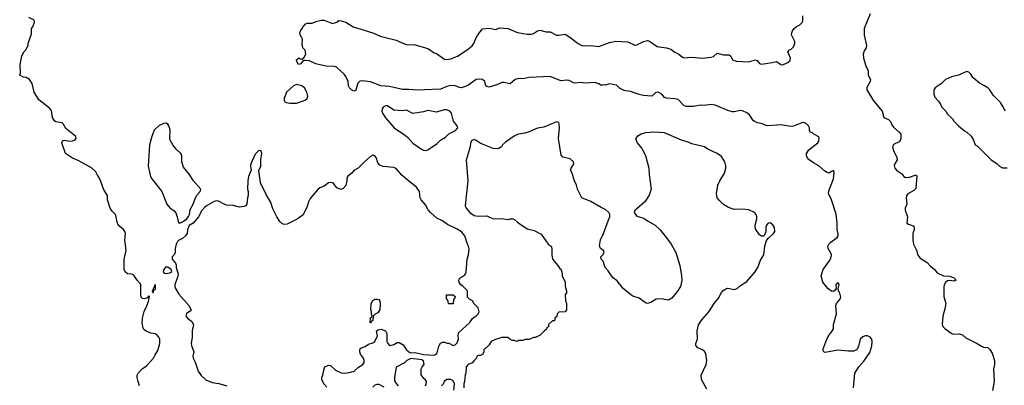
# Model space of a CAD drawing. Header units: inches. Extents: x 1861287 to 2052918, y 204622 to 437896.
# Tile 82 of 215: x 1915289 to 1924606, y 294295 to 297755. Entities that reach past the tile are written whole.
import ezdxf

# ---------------------------------------------------------------- set-up
doc = ezdxf.new("R2010")
doc.units = ezdxf.units.IN
doc.header["$MEASUREMENT"] = 0
doc.layers.add('B9219', color=7, linetype='Continuous')
doc.layers.add('B9229', color=7, linetype='Continuous')

msp = doc.modelspace()

# ---------------------------------------------------------------- linework, layer by layer
at = {"layer": 'B9219', "color": 5}
for points, elevation in [([(1916424, 294290), (1916408.7, 294330), (1916402, 294370), (1916402, 294390), (1916408.7, 294410), (1916449.4, 294450.6), (1916490, 294478), (1916555.3, 294550), (1916570, 294582), (1916597.2, 294622.8), (1916614, 294690), (1916614, 294730), (1916606, 294750), (1916590, 294769.2), (1916570, 294781.2), (1916529.5, 294789.5), (1916486.6, 294806.6), (1916463.7, 294823.7), (1916456.5, 294836.5), (1916447, 294887), (1916451.2, 294930), (1916468.3, 294991.7), (1916493.7, 295046.3), (1916506.6, 295086.6), (1916516, 295136), (1916510, 295142), (1916496.3, 295123.7), (1916470, 295111.6), (1916450, 295115.1), (1916439.6, 295130), (1916435.1, 295150), (1916434.3, 295250), (1916430, 295259.3), (1916401.2, 295290), (1916370, 295338), (1916350, 295348), (1916309.1, 295349.1), (1916288, 295370), (1916278, 295390), (1916278, 295490), (1916295.3, 295570), (1916285.2, 295670), (1916289.2, 295730), (1916285.2, 295750), (1916272.7, 295770), (1916236.9, 295796.9), (1916218.6, 295818.6), (1916207.3, 295850), (1916203.6, 295890), (1916195.1, 295910), (1916163.5, 295943.5), (1916146, 295970), (1916120.9, 296050), (1916119, 296090), (1916085.6, 296145.6), (1916049, 296250), (1916024.1, 296284.1), (1916010, 296314), (1915970, 296353.2), (1915843.1, 296423.1), (1915790, 296444), (1915722, 296490), (1915688.7, 296590), (1915698, 296610), (1915710, 296614.8), (1915764.5, 296604.5), (1915790, 296607.3), (1915810, 296614.9), (1915823.6, 296630), (1915819.7, 296650), (1915724.8, 296724.7), (1915699.6, 296770), (1915690, 296778), (1915630, 296789.2), (1915618.4, 296798.4), (1915599.5, 296830), (1915590, 296896), (1915570, 296918.4), (1915470, 296995.3), (1915425.2, 297070), (1915408.7, 297150), (1915382, 297190), (1915350, 297209), (1915326, 297210), (1915289.2, 297229.2), (1915295.3, 297250), (1915294, 297330), (1915309.3, 297410.7), (1915329.1, 297450.9), (1915348, 297470), (1915368, 297510), (1915368.9, 297531.1), (1915400.4, 297619.6), (1915402, 297670), (1915412.9, 297687.1), (1915428.7, 297730), (1915426, 297750), (1915376.4, 297776.4)], 140), ([(1920000, 297196.5), (1919978.4, 297190), (1919930, 297149.2), (1919870, 297162), (1919850, 297160.3), (1919803.1, 297136.9), (1919730, 297117.8), (1919710, 297121.1), (1919700.5, 297130), (1919689.5, 297170), (1919670, 297189.5), (1919630, 297191.5), (1919610, 297187.3), (1919530, 297131.6), (1919470, 297109.4), (1919450, 297112.7), (1919409.6, 297129.6), (1919370, 297132), (1919330, 297122.4), (1919270, 297096.9), (1919047.5, 297087.5), (1918970, 297095.6), (1918910, 297093.1), (1918790, 297123.8), (1918707.4, 297127.4), (1918610, 297165.6), (1918530, 297177), (1918508.4, 297171.6), (1918490, 297154), (1918470, 297088), (1918450, 297079), (1918430, 297089.5), (1918409.7, 297110), (1918399.6, 297130), (1918398, 297170), (1918375.7, 297215.7), (1918358.6, 297238.6), (1918285.7, 297305.7), (1918268.5, 297311.5), (1918190, 297315.6), (1918118, 297330), (1918090, 297337), (1918030, 297365.1), (1917990.5, 297369.5), (1917970.9, 297369.1), (1917950, 297338), (1917928, 297330), (1917910, 297366), (1917910, 297374), (1917930, 297394), (1917943.6, 297383.6), (1917958, 297382), (1917980.4, 297399.6), (1917995.3, 297430), (1917990, 297466), (1917968, 297490), (1917963.1, 297523.1), (1917964.5, 297570), (1917957.2, 297590), (1917942, 297610), (1917939.6, 297630), (1917950, 297654.4), (1917965.8, 297674.2), (1917970, 297692.4), (1917981.2, 297698.8), (1917990, 297713.4), (1918010, 297722.8), (1918056.6, 297723.4), (1918090, 297737.3), (1918146, 297750), (1918170, 297750.4), (1918250, 297719.5), (1918290, 297730.3), (1918310, 297748.4), (1918330, 297744.9), (1918374, 297730), (1918446.2, 297686.2), (1918629.4, 297630.6), (1918700.5, 297600.5), (1918850, 297560.3), (1918930, 297526.3), (1918950, 297520.8), (1919030, 297516.9), (1919130.7, 297490), (1919158, 297478), (1919210, 297441.6), (1919234.2, 297434.2), (1919310, 297382.8), (1919330, 297378.8), (1919370, 297384), (1919431.5, 297408.5), (1919524, 297470), (1919570, 297506.8), (1919586, 297530), (1919600.9, 297570), (1919623.7, 297610), (1919670, 297668), (1919734.4, 297674.4), (1919790, 297662.8), (1919810, 297666.8), (1919830, 297678.8), (1919910, 297670.4), (1919990, 297635.8), (1920000, 297634)], 120), ([(1920000, 296666.9), (1919967.5, 296652.5), (1919885.1, 296594.9), (1919859.1, 296570), (1919848.1, 296551.9), (1919824.5, 296535.5), (1919807.3, 296532.7), (1919770, 296537), (1919690, 296566), (1919645.1, 296585.1), (1919610, 296612.7), (1919590, 296621.2), (1919567.7, 296612.3), (1919556, 296590), (1919550.6, 296550), (1919514.9, 296425.1), (1919530.2, 296229.8), (1919503.4, 295996.6), (1919514.9, 295970), (1919550, 295928.7), (1919590, 295902.4), (1919630, 295896.9), (1919710, 295898), (1919770.9, 295870.9), (1919850, 295874.8), (1919910, 295864.7), (1919930, 295871), (1919954, 295870), (1919970, 295864.7), (1920000, 295839.4)], 140), ([(1918196.4, 294276.4), (1918168.4, 294308.4), (1918148, 294350), (1918148, 294370), (1918158, 294390), (1918168.7, 294450), (1918178, 294470), (1918210, 294484.7), (1918230, 294482), (1918276.9, 294436.9), (1918331.1, 294411.1), (1918370.9, 294410.9), (1918421.2, 294418.8), (1918455.3, 294430), (1918494.8, 294465.2), (1918535.3, 294490), (1918548.7, 294510), (1918548.7, 294530), (1918542, 294550), (1918515.3, 294590), (1918508.7, 294610), (1918508.7, 294630), (1918515.3, 294644.7), (1918558.9, 294661.1), (1918590, 294682.8), (1918630, 294696), (1918648.7, 294710), (1918676.4, 294763.6), (1918666, 294810), (1918680.4, 294819.6), (1918710, 294824.7), (1918751.3, 294810), (1918763.6, 294783.6), (1918764.7, 294710), (1918772, 294690), (1918790, 294672), (1918830, 294682), (1918860.4, 294699.6), (1918879.6, 294699.6), (1918916.9, 294676.9), (1918950.9, 294630.9), (1918971.1, 294611.1), (1918990, 294602), (1919030, 294604.7), (1919110, 294584.7), (1919210, 294580.7), (1919229.5, 294590.5), (1919238.4, 294601.6), (1919256.5, 294663.5), (1919270, 294692), (1919290, 294702), (1919310, 294702), (1919332.7, 294692.7), (1919350, 294692), (1919390, 294672), (1919410, 294678), (1919430, 294698), (1919441.2, 294730), (1919439, 294770), (1919444.7, 294795.3), (1919548.7, 294890), (1919573.6, 294926.4), (1919610, 294951), (1919629, 294970), (1919636, 294990), (1919628.4, 295028.4), (1919590, 295066), (1919574.6, 295094.6), (1919546, 295110), (1919526, 295130), (1919526, 295190), (1919486, 295230), (1919464, 295244), (1919449.2, 295269.2), (1919444, 295290), (1919455.3, 295310), (1919500.1, 295339.9), (1919509.2, 295350), (1919514.2, 295365.8), (1919522, 295490), (1919535.1, 295530), (1919542, 295582), (1919537.2, 295610), (1919526, 295630), (1919500.5, 295710), (1919470, 295746.3), (1919430, 295773.5), (1919338, 295818), (1919290.9, 295850.9), (1919235.8, 295875.8), (1919176.3, 295930), (1919155.8, 295955.8), (1919130, 296003.7), (1919087.6, 296050), (1919079.6, 296070), (1919071.5, 296130), (1919045.1, 296170), (1918970, 296226.6), (1918904.1, 296284.1), (1918850, 296347.6), (1918830, 296356.9), (1918730, 296366.6), (1918698, 296378), (1918679.6, 296399.6), (1918662.7, 296450), (1918650, 296465.2), (1918630, 296472), (1918610, 296461.2), (1918551.3, 296410), (1918491.1, 296348.9), (1918450, 296328), (1918434, 296306), (1918392, 296270), (1918384.7, 296250), (1918384.7, 296230), (1918374.4, 296185.6), (1918350, 296158), (1918330, 296148.7), (1918290, 296162), (1918260.7, 296200.7), (1918249.6, 296209.6), (1918230, 296213.3), (1918210, 296209.6), (1918170, 296179.3), (1918130, 296164), (1918110, 296148.7), (1918038, 296062), (1918021, 296030), (1918010, 295986), (1917970, 295908), (1917925.4, 295874.6), (1917890, 295855.3), (1917819.6, 295820.4), (1917790, 295818), (1917766, 295830), (1917750, 295846), (1917722, 295890), (1917684.8, 295964.8), (1917664.1, 296024.1), (1917620.7, 296100.7), (1917569.4, 296209.4), (1917552.9, 296327.1), (1917572, 296370), (1917569.5, 296430.5), (1917579, 296490), (1917570, 296515.3), (1917550, 296514), (1917516.8, 296483.2), (1917476.4, 296390), (1917473.4, 296370), (1917478.8, 296330), (1917454.8, 296270), (1917446.8, 296230), (1917446, 296150), (1917451.6, 296128.4), (1917452, 296090), (1917444.7, 296070), (1917438, 296010), (1917426.4, 295993.6), (1917413.4, 295986.6), (1917370, 295980.7), (1917310, 295996.3), (1917250, 295999.7), (1917230, 296004.4), (1917170, 296036.3), (1917150, 296039.7), (1917130, 296035.6), (1917062.6, 295997.4), (1917040.2, 295979.8), (1917011.9, 295948.1), (1916980.2, 295890), (1916950, 295849.7), (1916931.5, 295830), (1916893.7, 295806.3), (1916877.4, 295770), (1916872.7, 295730), (1916859.3, 295710), (1916830, 295683), (1916793.4, 295666.6), (1916783.9, 295656.1), (1916770.2, 295630), (1916759.5, 295590), (1916760.7, 295550), (1916750.5, 295530), (1916730.7, 295509.3), (1916733, 295490), (1916764.9, 295450), (1916770.2, 295430.2), (1916768.3, 295408.3), (1916790.2, 295350), (1916785.5, 295325.5), (1916756.5, 295250), (1916756.9, 295230), (1916763.6, 295210), (1916795.6, 295155.6), (1916890.6, 295050), (1916911, 295010), (1916903.6, 294996.4), (1916866.8, 294973.2), (1916862, 294950), (1916876, 294930), (1916918.2, 294898.2), (1916933.7, 294870), (1916921.3, 294810), (1916922.4, 294750), (1916911.3, 294690), (1916914.4, 294670), (1916936.5, 294610), (1916927.7, 294570), (1916930.4, 294550), (1916950, 294513.4), (1916978.9, 294430), (1917006.3, 294386.3), (1917050, 294345.8), (1917110, 294319.7), (1917172.8, 294312.8), (1917250.2, 294290.2)], 140), ([(1920000, 294713), (1919991.3, 294708.7), (1919970, 294718), (1919950, 294718), (1919926, 294730), (1919907.3, 294747.3), (1919850, 294748), (1919790, 294728.7), (1919750, 294708), (1919730, 294678), (1919682, 294630), (1919682, 294610), (1919671.1, 294588.9), (1919650, 294578), (1919630, 294578), (1919614, 294570), (1919612, 294550), (1919591.1, 294528.9), (1919570, 294508), (1919534, 294490), (1919514, 294470), (1919512, 294410), (1919505.4, 294394.6), (1919498, 294330), (1919491.3, 294310), (1919492, 294270)], 140), ([(1919126, 294290), (1919136.4, 294303.6), (1919138, 294330), (1919130, 294346), (1919116.4, 294356.4), (1919087.3, 294392.7), (1919088, 294450), (1919098, 294470), (1919115.3, 294490), (1919110, 294526), (1919094.6, 294534.6), (1918990, 294548.7), (1918951.1, 294528.9), (1918930, 294508), (1918850, 294466), (1918836, 294370), (1918836.9, 294336.9), (1918850, 294312), (1918872, 294290)], 140), ([(1919398, 294250), (1919402, 294310), (1919390, 294338), (1919370, 294348.7), (1919331.1, 294348.9), (1919304.7, 294330), (1919295.3, 294304.7), (1919282, 294290)], 140), ([(1918738, 294278), (1918690, 294302), (1918670, 294302), (1918650, 294295.3), (1918630, 294278)], 140)]:
    msp.add_lwpolyline(points, dxfattribs=dict(at, elevation=elevation))
at = {"layer": 'B9219', "color": 5, "elevation": 140}
for points in [[(1917910, 297141.4), (1917879.5, 297130), (1917814, 297070), (1917791, 297010), (1917791.3, 296990), (1917798, 296978), (1917810.8, 296970.8), (1917850, 296964), (1917910, 296966), (1917990, 296993), (1918009.4, 297010), (1918014.5, 297030), (1918007, 297070), (1917983.7, 297110), (1917959.3, 297130)], [(1918770, 296939.5), (1918750, 296938.4), (1918730, 296926), (1918719.3, 296910), (1918716.4, 296890), (1918723.1, 296870), (1918750, 296826), (1918833.4, 296730), (1918938.7, 296658.7), (1918960.9, 296640.9), (1919010, 296585.8), (1919090, 296530.3), (1919110, 296519.5), (1919130, 296516.4), (1919150, 296523.8), (1919238.2, 296581.8), (1919270, 296613.7), (1919317.5, 296642.5), (1919350, 296673.4), (1919413.8, 296706.2), (1919434, 296730), (1919429.3, 296750), (1919394.6, 296794.6), (1919374.6, 296870), (1919358.3, 296890), (1919330, 296902), (1919310, 296902), (1919230, 296879.2), (1919170, 296893.6), (1919150, 296894.2), (1919110, 296883), (1919010, 296868.2), (1918950, 296897.2), (1918910, 296893), (1918830, 296898)], [(1916674.2, 296774.2), (1916652.9, 296772.9), (1916610, 296752.3), (1916562.8, 296710), (1916538.8, 296650), (1916518.8, 296570), (1916504.9, 296370), (1916527.3, 296270), (1916538.8, 296250), (1916635.5, 296130), (1916680.5, 296010), (1916710, 295974), (1916748.7, 295948.7), (1916766.9, 295926.9), (1916780.4, 295890), (1916791.6, 295831.6), (1916810, 295831), (1916830, 295842.8), (1916870, 295870.4), (1916887.5, 295892.5), (1916895.8, 295910), (1916902.7, 295957.3), (1916931.6, 296008.4), (1916946.7, 296053.3), (1916966.6, 296093.4), (1916998, 296130), (1917002.7, 296150), (1916930, 296234), (1916896, 296290), (1916838.7, 296358.7), (1916823.6, 296410), (1916823.2, 296463.2), (1916818.9, 296478.9), (1916813.2, 296490), (1916769.2, 296530), (1916737.2, 296570), (1916714.2, 296614.2), (1916709.4, 296630), (1916711.5, 296711.5), (1916702, 296750), (1916690, 296766)], [(1916690, 295414), (1916670, 295412.3), (1916653, 295390), (1916648.3, 295368.3), (1916654.8, 295354.8), (1916673, 295353), (1916710, 295359.3), (1916729.2, 295370), (1916722.7, 295390)], [(1916570, 295248.7), (1916541.4, 295181.4), (1916550, 295171.3), (1916553.9, 295186.1), (1916561.5, 295198.5), (1916570, 295200.7), (1916573.5, 295210), (1916575.6, 295235.6)], [(1918610, 294886), (1918606, 294890), (1918608, 294928), (1918610, 294934), (1918622, 294938), (1918626, 294950), (1918618, 294970), (1918619, 294990), (1918612.9, 295012.9), (1918616, 295070), (1918630, 295096), (1918648.7, 295110), (1918670.9, 295110.9), (1918686, 295106), (1918696, 295090), (1918701, 295070), (1918698, 295010), (1918678, 294982), (1918651.6, 294968.4), (1918634, 294950), (1918631.6, 294908.4), (1918618, 294902)], [(1919350, 295066), (1919346, 295070), (1919342, 295102), (1919330, 295106), (1919327.3, 295112.7), (1919329.1, 295150.9), (1919390, 295152), (1919412, 295132), (1919392.7, 295107.3), (1919390, 295066)]]:
    msp.add_lwpolyline(points, close=True, dxfattribs=at)
at = {"layer": 'B9229', "color": 5}
for points, elevation in [([(1920000, 297634), (1920090, 297617.6), (1920130, 297618.4), (1920150, 297623.8), (1920190, 297648.2), (1920210, 297654.4), (1920270, 297641.3), (1920310, 297638.7), (1920370, 297609.2), (1920391.9, 297608.1), (1920450, 297616.5), (1920494, 297590), (1920573, 297530), (1920610, 297510.3), (1920633.3, 297506.7), (1920690.7, 297510.7), (1920770, 297501), (1920870, 297540.3), (1920930, 297550.3), (1921043.8, 297543.8), (1921110, 297514.9), (1921130, 297515.5), (1921191.4, 297548.6), (1921230, 297556.4), (1921250, 297550.3), (1921321.8, 297501.8), (1921410, 297488), (1921450, 297474.9), (1921487.9, 297447.9), (1921526.9, 297430), (1921560.9, 297400.9), (1921574.7, 297394.7), (1921650, 297399.2), (1921749.8, 297390.2), (1921830, 297400.9), (1921853.3, 297406.7), (1921890, 297437), (1921950, 297422.8), (1922002.4, 297422.4), (1922018, 297410), (1922035.4, 297375.4), (1922070, 297361.2), (1922190, 297357.4), (1922250, 297375.8), (1922268, 297368), (1922290, 297340.9), (1922310, 297335.3), (1922410, 297348.5), (1922450, 297359.1), (1922490, 297330.3), (1922510, 297326.7), (1922557.4, 297350), (1922578.3, 297370), (1922584, 297390), (1922558.4, 297450), (1922572.3, 297470), (1922590, 297477.3), (1922610, 297498.2), (1922624.3, 297530), (1922624, 297550), (1922592.5, 297610), (1922595.8, 297630), (1922602.7, 297650), (1922616.4, 297670), (1922640.9, 297690), (1922672.6, 297707.4), (1922692.6, 297727.4), (1922698.7, 297741.3), (1922698.4, 297790)], 120), ([(1923335.8, 297810), (1923280.7, 297670), (1923281.5, 297610), (1923303.1, 297510), (1923300.2, 297490), (1923280.4, 297459.6), (1923270.6, 297429.4), (1923272.2, 297390), (1923296.9, 297316.9), (1923319.1, 297270), (1923318.5, 297230), (1923338.9, 297190), (1923336.3, 297170), (1923306.3, 297113.7), (1923306.4, 297090), (1923367.1, 296987.1), (1923451.5, 296890), (1923465.4, 296830), (1923510, 296809.2), (1923528.2, 296790), (1923540.6, 296760.6), (1923557.3, 296737.3), (1923612.4, 296690), (1923626.8, 296670), (1923628.4, 296630), (1923621, 296610), (1923610, 296599.9), (1923563.3, 296576.7), (1923554, 296565.9), (1923549.6, 296550.4), (1923556, 296516), (1923590.6, 296449.4), (1923591.6, 296428.4), (1923568.7, 296391.3), (1923564.7, 296375.3), (1923569.5, 296350), (1923587.9, 296327.9), (1923636.5, 296296.5), (1923656.4, 296270), (1923670, 296261.5), (1923710, 296263.1), (1923764, 296284), (1923770, 296284.9), (1923776.9, 296276.9), (1923770, 296157.2), (1923750, 296136.9), (1923693.2, 296106.8), (1923680.9, 296090), (1923678.5, 296070), (1923684.9, 296010), (1923668.6, 295971.4), (1923667.6, 295952.4), (1923689.1, 295890), (1923684.6, 295830), (1923698.8, 295818.8), (1923743, 295803), (1923754.4, 295790), (1923754.5, 295770), (1923740.2, 295730), (1923741.5, 295670), (1923747.7, 295630), (1923773.8, 295573.8), (1923786.7, 295526.7), (1923810, 295497.3), (1923876.5, 295456.5), (1923904.9, 295425), (1923946, 295390), (1923970, 295358.8), (1924030.6, 295330.6), (1924090, 295326), (1924130, 295312.7), (1924152, 295290), (1924130, 295279), (1924090, 295286.6), (1924070, 295283.7), (1924050, 295267.6), (1924035.9, 295244.1), (1924032.3, 295227.7), (1924034, 295134), (1924051.2, 295070), (1924047, 295030), (1924025, 294950), (1924018.7, 294870), (1924025.4, 294850), (1924045.4, 294830), (1924110, 294785.2), (1924130, 294778.4), (1924181.3, 294781.3), (1924210, 294773.4), (1924243.1, 294743.1), (1924350.3, 294690), (1924390, 294665.5), (1924410, 294657), (1924450, 294652), (1924470, 294634.9), (1924490, 294598.7), (1924514.1, 294530), (1924513.7, 294490), (1924502.9, 294450), (1924510.8, 294330), (1924494.1, 294245.9)], 120), ([(1923178, 294270), (1923192.6, 294410), (1923230, 294468.7), (1923277.4, 294522.6), (1923333.8, 294606.2), (1923351.5, 294668.5), (1923356.1, 294710), (1923353.3, 294730), (1923337.6, 294750), (1923310, 294761.5), (1923290, 294761.7), (1923266.1, 294753.9), (1923243.1, 294730), (1923230, 294675.3), (1923216.7, 294643.3), (1923206.8, 294630), (1923181.3, 294618.7), (1923130, 294616.9), (1923030, 294626.6), (1922910, 294604), (1922898, 294610), (1922888.9, 294628.9), (1922925.2, 294730), (1922947.5, 294772.5), (1922970, 294798), (1922988.7, 294830), (1922989.2, 294870), (1923018.4, 294970), (1923011.8, 295050), (1923019.5, 295070), (1923050, 295106), (1923058, 295130), (1923050, 295168), (1923037.2, 295190), (1923034, 295210), (1923042, 295250), (1923030, 295268), (1923012, 295250), (1923014, 295210), (1923005.4, 295194.6), (1922990, 295182), (1922970, 295184), (1922937.2, 295210), (1922889, 295270), (1922874, 295330), (1922893.2, 295390), (1922956.8, 295483.2), (1922968.2, 295510), (1922969.6, 295530), (1922965.1, 295545.1), (1922940.9, 295590), (1922936, 295610), (1922947, 295630), (1922966, 295650), (1923025.6, 295694.4), (1923034.7, 295710), (1923035.2, 295724.8), (1923024.1, 295770), (1923025, 295830), (1923015.5, 295915.5), (1922969.8, 296050), (1922944, 296110), (1922945.6, 296134.4), (1922989.8, 296250), (1922994.8, 296310), (1922990, 296326.6), (1922970, 296318.7), (1922950, 296302.8), (1922928.5, 296308.5), (1922903.9, 296323.9), (1922850, 296372.9), (1922800.7, 296400.7), (1922760.7, 296430), (1922740.7, 296450), (1922733.6, 296470), (1922735.6, 296490), (1922757, 296523), (1922842.4, 296590), (1922852.3, 296610), (1922854.5, 296630), (1922850, 296645.2), (1922804, 296670), (1922790, 296684), (1922768, 296690), (1922762, 296710), (1922764, 296730), (1922752.3, 296750), (1922734.3, 296770), (1922710, 296782), (1922690, 296779.8), (1922610, 296746), (1922585.5, 296745.5), (1922490, 296761.3), (1922370, 296749.6), (1922352.3, 296752.3), (1922310, 296771.6), (1922270, 296778.3), (1922241.6, 296790), (1922230, 296799.7), (1922194.4, 296854.4), (1922170, 296872.7), (1922130, 296892.8), (1922110, 296896), (1922050, 296881.7), (1922030, 296883.1), (1921990, 296895), (1921870, 296944.4), (1921830, 296951.7), (1921770, 296942.2), (1921730, 296946.8), (1921666, 296934), (1921592.3, 296932.3), (1921570, 296946.3), (1921518.6, 296998.6), (1921490, 297005.6), (1921410, 297010.8), (1921390, 297017.4), (1921364.8, 297050), (1921330, 297067.5), (1921310, 297065.5), (1921270, 297030.9), (1921190, 297037.4), (1921150, 297046.8), (1921070, 297076.3), (1921010, 297083.7), (1920966.4, 297106.4), (1920935, 297135), (1920919.6, 297139.6), (1920870, 297147.1), (1920830, 297134.5), (1920810, 297137.2), (1920790, 297133.6), (1920768, 297148), (1920730, 297161.3), (1920653.6, 297153.6), (1920590, 297159.7), (1920550, 297154), (1920530, 297156), (1920490, 297177.8), (1920470, 297182.8), (1920410, 297177.1), (1920310, 297217.8), (1920111.5, 297208.5), (1920050, 297196.5), (1920010, 297199.4), (1920000, 297196.5)], 120), ([(1924614, 296890), (1924595.3, 296930), (1924568.7, 296970), (1924500.2, 297040.2), (1924468.7, 297090), (1924450, 297108.7), (1924418, 297130), (1924372.9, 297152.9), (1924309.3, 297209.3), (1924290, 297238), (1924270, 297258), (1924250, 297266), (1924171.6, 297228.4), (1924105.4, 297214.6), (1924050, 297188), (1924010, 297148), (1923952, 297110), (1923938, 297090), (1923938, 297050), (1923950, 297022), (1923983.5, 296983.5), (1924004.7, 296950), (1924011.3, 296930), (1924052, 296890), (1924070, 296862), (1924116.9, 296816.9), (1924130, 296794), (1924171.6, 296751.6), (1924230, 296702), (1924251.1, 296691.1), (1924291.1, 296651.1), (1924315.3, 296615.3), (1924331.6, 296571.6), (1924350, 296562), (1924482, 296430), (1924535.3, 296395.3), (1924562, 296370), (1924590, 296354), (1924631.6, 296351.6)], 140), ([(1921790, 294258), (1921741.4, 294350), (1921736.8, 294390), (1921784.7, 294490), (1921789.7, 294530), (1921780.5, 294590), (1921771.8, 294611.8), (1921750, 294629.6), (1921706, 294650), (1921686, 294670), (1921686.9, 294690), (1921704, 294730), (1921698.3, 294810), (1921713, 294867), (1921744.2, 294915.8), (1921810, 294990.2), (1921859.1, 295070), (1921902.1, 295117.9), (1921930, 295174), (1921946.8, 295193.2), (1921970, 295207.8), (1921990, 295214), (1922050, 295202.8), (1922076.9, 295210), (1922110, 295239.6), (1922170, 295277.8), (1922250, 295369.1), (1922273.8, 295410), (1922300.6, 295479.4), (1922329.7, 295530), (1922339.5, 295610), (1922356, 295664), (1922373.8, 295686.2), (1922422.7, 295730), (1922436, 295750), (1922430, 295788), (1922414.2, 295814.2), (1922390, 295833.2), (1922370.9, 295829.1), (1922356, 295810), (1922351, 295790), (1922350.9, 295749.1), (1922344.7, 295730), (1922330, 295706), (1922310, 295706), (1922290, 295718), (1922255.3, 295770), (1922248.7, 295790), (1922249.1, 295810.9), (1922264, 295870), (1922264, 295890), (1922259, 295910), (1922242, 295930), (1922190, 295954.5), (1922130, 295962), (1922050, 295959.5), (1921996.6, 295976.6), (1921950, 296004.5), (1921910, 296042.7), (1921890, 296069.2), (1921882.9, 296110), (1921895.1, 296190), (1921913.3, 296230), (1921957.8, 296302.2), (1921971.1, 296350), (1921971.1, 296371.1), (1921962.4, 296410), (1921930, 296459.5), (1921890, 296489.6), (1921802, 296530), (1921770, 296552.7), (1921650, 296579.3), (1921616.1, 296596.1), (1921550, 296614.7), (1921390, 296684.7), (1921290, 296691.6), (1921210, 296682.9), (1921171, 296670), (1921131, 296650), (1921116, 296630), (1921130.7, 296590.7), (1921175.9, 296535.9), (1921210.6, 296470), (1921242.8, 296350), (1921244, 296290), (1921266, 296150), (1921245.4, 296094.6), (1921204.7, 296030), (1921130.9, 295969.1), (1921111.1, 295948.9), (1921104.7, 295930), (1921114.8, 295910), (1921130, 295894.8), (1921196, 295876), (1921230.7, 295850), (1921301.6, 295810), (1921350, 295765.5), (1921430, 295664.9), (1921454.4, 295630), (1921498, 295550), (1921537.1, 295430), (1921552.7, 295330), (1921553.2, 295286.8), (1921542.8, 295230), (1921515.2, 295184.8), (1921460.5, 295119.5), (1921430, 295101.2), (1921390, 295105.2), (1921370, 295113.2), (1921310.5, 295109.5), (1921260.9, 295079.1), (1921230, 295069.5), (1921210, 295074.5), (1921150, 295118.7), (1921090, 295139.6), (1921072.7, 295150), (1920999.6, 295210), (1920941.8, 295281.8), (1920906.9, 295310), (1920890, 295329.7), (1920857.9, 295377.9), (1920828.4, 295410), (1920808.8, 295470), (1920791.2, 295490), (1920788.2, 295510), (1920808.2, 295530), (1920819.8, 295550), (1920813.5, 295570), (1920784.7, 295590), (1920774.8, 295614.7), (1920786.5, 295670), (1920814, 295730), (1920859.1, 295850), (1920872, 295890), (1920872.7, 295912.7), (1920865.2, 295930), (1920835.9, 295955.9), (1920790, 295977), (1920692.9, 296032.9), (1920609.2, 296070), (1920569, 296150), (1920558, 296190), (1920538, 296230), (1920515.3, 296310), (1920502, 296330), (1920508, 296350), (1920533.2, 296390), (1920528.7, 296410), (1920497, 296437), (1920430, 296454), (1920412.9, 296472.9), (1920386.6, 296630), (1920395.6, 296730), (1920394.5, 296770), (1920390, 296782), (1920370, 296789.2), (1920250, 296737.6), (1920190, 296727.6), (1920110, 296693.6), (1920070, 296681.6), (1920010, 296671.3), (1920000, 296666.9)], 140), ([(1920000, 295839.4), (1920021.4, 295821.4), (1920090, 295776), (1920158.8, 295758.8), (1920224.5, 295724.5), (1920290.7, 295630.7), (1920318, 295610), (1920324.7, 295590), (1920324.7, 295530), (1920332, 295490), (1920382, 295430), (1920399.6, 295399.6), (1920411.3, 295390), (1920422, 295350), (1920422, 295330), (1920452, 295270), (1920452, 295230), (1920462, 295190), (1920462, 295170), (1920452, 295150), (1920452.7, 295092.7), (1920462, 295070), (1920462, 295010), (1920451.1, 294988.9), (1920390, 294986), (1920374, 294970), (1920372.7, 294947.3), (1920354, 294930), (1920354, 294910), (1920350, 294906), (1920330, 294906), (1920294, 294870), (1920292.7, 294847.3), (1920278, 294842), (1920272.7, 294827.3), (1920252.7, 294807.3), (1920214, 294770), (1920170, 294748), (1920150, 294748), (1920110, 294728), (1920072.7, 294727.3), (1920050, 294718), (1920010, 294718), (1920000, 294713)], 140)]:
    msp.add_lwpolyline(points, dxfattribs=dict(at, elevation=elevation))

doc.saveas('drawing.dxf')
